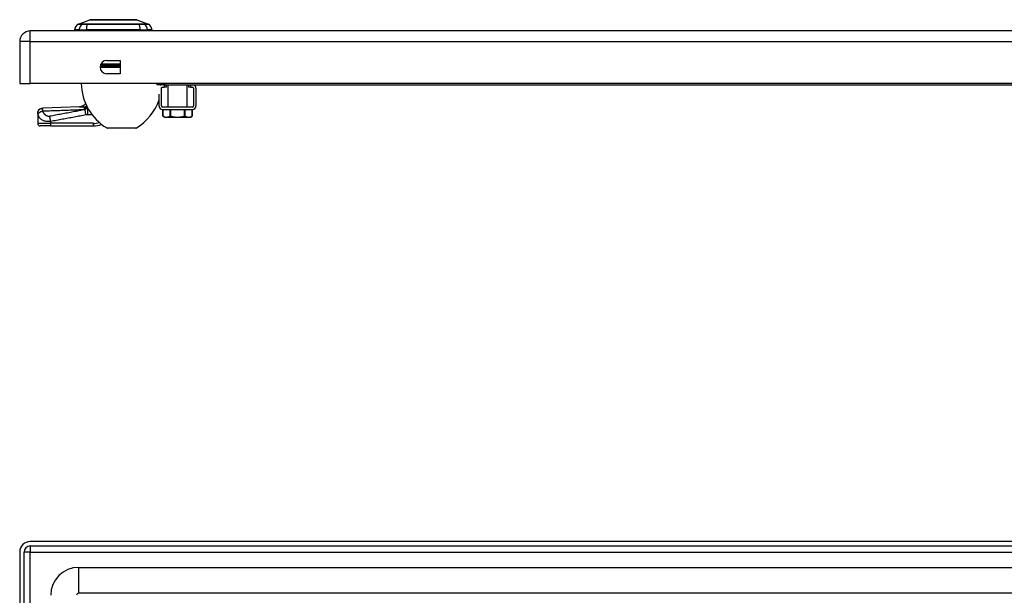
# Model space of a CAD drawing. Header units: inches. Extents: x 4 to 134, y 7 to 73.
# Tile 54 of 104: x 3.91 to 18.89, y 50.76 to 59.51. Entities that reach past the tile are written whole.
import ezdxf

# ---------------------------------------------------------------- set-up
doc = ezdxf.new("R2010")
doc.units = ezdxf.units.IN
doc.header["$MEASUREMENT"] = 0
doc.layers.add('Visible Edges(ANSI)', color=7, linetype='Continuous', lineweight=25)
doc.layers.add('Visible Tangent Edges(ANSI)', color=7, linetype='Continuous', lineweight=25)

msp = doc.modelspace()

# ---------------------------------------------------------------- linework, layer by layer
at = {"layer": 'Visible Edges(ANSI)'}
for p, q in [((4.804, 59.441), (4.978, 59.509)), ((5.692, 59.509), (5.866, 59.441)), ((27.668, 59.338), (4.072, 59.338)), ((4.813, 59.354), (4.745, 59.354)), ((4.813, 59.354), (4.924, 59.354)), ((5.747, 59.354), (4.924, 59.354)), ((5.747, 59.354), (5.858, 59.354)), ((5.926, 59.354), (5.858, 59.354)), ((3.911, 59.177), (3.911, 58.538)), ((5.236, 58.89), (5.439, 58.89)), ((5.439, 58.89), (5.439, 58.687)), ((5.439, 58.687), (5.236, 58.687)), ((3.911, 58.538), (4.072, 58.538)), ((27.668, 58.538), (4.072, 58.538)), ((6, 58.538), (6, 58.52)), ((6.125, 58.52), (6, 58.52)), ((6.067, 58.199), (6.067, 58.466)), ((6.085, 58.484), (6.108, 58.484)), ((6.147, 58.484), (6.108, 58.484)), ((6.125, 58.52), (25.615, 58.52)), ((6.147, 58.484), (6.147, 58.52)), ((6.168, 58.181), (6.168, 58.52)), ((6.457, 58.181), (6.457, 58.52)), ((6.477, 58.52), (6.477, 58.484)), ((6.517, 58.484), (6.477, 58.484)), ((6.517, 58.484), (6.539, 58.484)), ((6.557, 58.466), (6.557, 58.199)), ((6.593, 58.466), (6.593, 58.199)), ((6.031, 58.199), (6.031, 58.376)), ((6.539, 58.181), (6.085, 58.181)), ((6.085, 58.145), (6.539, 58.145)), ((6.089, 58.043), (6.089, 58.145)), ((6.535, 58.043), (6.535, 58.145)), ((4.186, 58.086), (4.186, 58.085)), ((4.186, 58.085), (4.186, 57.933)), ((6.116, 58.027), (6.089, 58.043)), ((6.116, 58.027), (6.143, 58.027)), ((6.143, 58.027), (6.312, 58.027)), ((6.312, 58.027), (6.482, 58.027)), ((6.482, 58.027), (6.508, 58.027)), ((6.508, 58.027), (6.535, 58.043)), ((4.383, 57.893), (4.225, 57.893)), ((4.383, 57.893), (5.032, 57.893)), ((5.678, 57.86), (5.245, 57.86)), ((27.668, 51.573), (4.072, 51.573)), ((3.911, 51.412), (3.911, 15.931)), ((3.979, 15.931), (3.979, 51.412)), ((4.072, 51.505), (27.668, 51.505)), ((4.808, 51.18), (26.932, 51.18)), ((26.932, 50.786), (4.808, 50.786))]:
    msp.add_line(p, q, dxfattribs=at)
at = {"layer": 'Visible Edges(ANSI)', "flags": 128}
for points in [[(5.69, 59.509), (5.69, 59.509), (5.689, 59.509), (5.687, 59.509), (5.684, 59.509), (5.68, 59.509), (5.675, 59.509), (5.67, 59.509), (5.663, 59.509), (5.656, 59.509), (5.648, 59.509), (5.64, 59.509), (5.63, 59.509), (5.62, 59.509), (5.61, 59.509), (5.598, 59.509), (5.586, 59.509), (5.574, 59.509), (5.561, 59.509), (5.547, 59.509), (5.533, 59.509), (5.518, 59.509), (5.503, 59.509), (5.487, 59.509), (5.471, 59.509), (5.455, 59.509), (5.438, 59.509), (5.422, 59.509), (5.405, 59.509), (5.387, 59.509), (5.37, 59.509), (5.353, 59.509), (5.335, 59.509), (5.318, 59.509), (5.3, 59.509), (5.283, 59.509), (5.266, 59.509), (5.249, 59.509), (5.232, 59.509), (5.215, 59.509), (5.199, 59.509), (5.183, 59.509), (5.167, 59.509), (5.152, 59.509), (5.137, 59.509), (5.123, 59.509), (5.11, 59.509), (5.096, 59.509), (5.084, 59.509), (5.072, 59.509), (5.061, 59.509), (5.05, 59.509), (5.04, 59.509), (5.031, 59.509), (5.022, 59.509), (5.014, 59.509), (5.007, 59.509), (5.001, 59.509), (4.995, 59.509), (4.991, 59.509), (4.987, 59.509), (4.984, 59.509), (4.982, 59.509), (4.981, 59.509), (4.98, 59.509)], [(4.186, 58.086), (4.187, 58.101), (4.192, 58.116), (4.199, 58.129), (4.208, 58.141), (4.22, 58.151), (4.233, 58.159), (4.248, 58.163), (4.263, 58.165)], [(4.819, 58.184), (4.541, 58.174), (4.263, 58.165)], [(4.916, 58.228), (4.904, 58.217), (4.89, 58.208), (4.876, 58.199), (4.862, 58.193), (4.849, 58.189), (4.837, 58.186), (4.827, 58.185), (4.819, 58.184)], [(6.092, 58.042), (6.092, 58.042), (6.091, 58.042), (6.091, 58.042), (6.091, 58.042), (6.091, 58.042), (6.091, 58.042), (6.091, 58.042), (6.09, 58.042), (6.09, 58.042), (6.09, 58.042), (6.09, 58.043), (6.09, 58.043), (6.09, 58.043), (6.09, 58.043), (6.09, 58.043), (6.089, 58.043), (6.089, 58.043), (6.089, 58.043), (6.089, 58.043), (6.089, 58.043), (6.089, 58.043), (6.089, 58.043), (6.089, 58.043), (6.089, 58.043)], [(6.092, 58.042), (6.094, 58.04), (6.096, 58.039), (6.099, 58.038), (6.101, 58.037), (6.103, 58.036), (6.105, 58.035), (6.107, 58.034), (6.11, 58.034), (6.112, 58.033), (6.114, 58.032), (6.116, 58.031), (6.118, 58.031), (6.12, 58.03), (6.122, 58.03), (6.124, 58.029), (6.126, 58.029), (6.128, 58.028), (6.13, 58.028), (6.132, 58.028), (6.134, 58.028), (6.136, 58.027), (6.139, 58.027), (6.141, 58.027), (6.143, 58.027)], [(6.143, 58.027), (6.145, 58.027), (6.147, 58.027), (6.149, 58.027), (6.151, 58.028), (6.153, 58.028), (6.155, 58.028), (6.157, 58.028), (6.159, 58.029), (6.161, 58.029), (6.163, 58.03), (6.165, 58.03), (6.167, 58.031), (6.169, 58.031), (6.172, 58.032), (6.174, 58.033), (6.176, 58.034), (6.178, 58.034), (6.18, 58.035), (6.182, 58.036), (6.185, 58.037), (6.187, 58.038), (6.189, 58.039), (6.191, 58.04), (6.194, 58.042)], [(6.211, 58.042), (6.21, 58.042), (6.209, 58.042), (6.208, 58.042), (6.207, 58.042), (6.206, 58.042), (6.205, 58.043), (6.205, 58.043), (6.204, 58.043), (6.203, 58.043), (6.202, 58.043), (6.201, 58.043), (6.201, 58.043), (6.2, 58.043), (6.199, 58.043), (6.199, 58.043), (6.198, 58.043), (6.197, 58.043), (6.197, 58.043), (6.196, 58.042), (6.195, 58.042), (6.195, 58.042), (6.194, 58.042), (6.194, 58.042), (6.194, 58.042)], [(6.211, 58.042), (6.215, 58.04), (6.22, 58.039), (6.224, 58.038), (6.229, 58.037), (6.233, 58.036), (6.237, 58.035), (6.242, 58.034), (6.246, 58.034), (6.25, 58.033), (6.254, 58.032), (6.259, 58.031), (6.263, 58.031), (6.267, 58.03), (6.271, 58.03), (6.275, 58.029), (6.279, 58.029), (6.284, 58.028), (6.288, 58.028), (6.292, 58.028), (6.296, 58.028), (6.3, 58.027), (6.304, 58.027), (6.308, 58.027), (6.312, 58.027)], [(6.312, 58.027), (6.316, 58.027), (6.321, 58.027), (6.325, 58.027), (6.329, 58.028), (6.333, 58.028), (6.337, 58.028), (6.341, 58.028), (6.345, 58.029), (6.349, 58.029), (6.353, 58.03), (6.358, 58.03), (6.362, 58.031), (6.366, 58.031), (6.37, 58.032), (6.374, 58.033), (6.379, 58.034), (6.383, 58.034), (6.387, 58.035), (6.392, 58.036), (6.396, 58.037), (6.4, 58.038), (6.405, 58.039), (6.409, 58.04), (6.414, 58.042)], [(6.431, 58.042), (6.431, 58.042), (6.43, 58.042), (6.43, 58.042), (6.429, 58.042), (6.429, 58.042), (6.428, 58.043), (6.427, 58.043), (6.427, 58.043), (6.426, 58.043), (6.425, 58.043), (6.425, 58.043), (6.424, 58.043), (6.423, 58.043), (6.422, 58.043), (6.422, 58.043), (6.421, 58.043), (6.42, 58.043), (6.419, 58.043), (6.418, 58.042), (6.417, 58.042), (6.417, 58.042), (6.416, 58.042), (6.415, 58.042), (6.414, 58.042)], [(6.431, 58.042), (6.433, 58.04), (6.436, 58.039), (6.438, 58.038), (6.44, 58.037), (6.442, 58.036), (6.444, 58.035), (6.447, 58.034), (6.449, 58.034), (6.451, 58.033), (6.453, 58.032), (6.455, 58.031), (6.457, 58.031), (6.459, 58.03), (6.461, 58.03), (6.463, 58.029), (6.465, 58.029), (6.468, 58.028), (6.47, 58.028), (6.472, 58.028), (6.474, 58.028), (6.476, 58.027), (6.478, 58.027), (6.48, 58.027), (6.482, 58.027)], [(6.482, 58.027), (6.484, 58.027), (6.486, 58.027), (6.488, 58.027), (6.49, 58.028), (6.492, 58.028), (6.494, 58.028), (6.496, 58.028), (6.498, 58.029), (6.5, 58.029), (6.502, 58.03), (6.505, 58.03), (6.507, 58.031), (6.509, 58.031), (6.511, 58.032), (6.513, 58.033), (6.515, 58.034), (6.517, 58.034), (6.519, 58.035), (6.522, 58.036), (6.524, 58.037), (6.526, 58.038), (6.528, 58.039), (6.53, 58.04), (6.533, 58.042)], [(6.535, 58.043), (6.535, 58.043), (6.535, 58.043), (6.535, 58.043), (6.535, 58.043), (6.535, 58.043), (6.535, 58.043), (6.535, 58.043), (6.535, 58.043), (6.535, 58.043), (6.535, 58.043), (6.535, 58.043), (6.535, 58.043), (6.535, 58.043), (6.535, 58.042), (6.534, 58.042), (6.534, 58.042), (6.534, 58.042), (6.534, 58.042), (6.534, 58.042), (6.534, 58.042), (6.533, 58.042), (6.533, 58.042), (6.533, 58.042), (6.533, 58.042)]]:
    msp.add_lwpolyline(points, dxfattribs=at)
at = {"layer": 'Visible Edges(ANSI)'}
for centre, radius, start, end in [((4.98, 59.504), 0.00492, 90.2088, 111.2505), ((5.69, 59.504), 0.00492, 68.7495, 89.7912), ((4.072, 59.177), 0.161, 90, 180), ((4.862, 59.338), 0.118, 119.7291, 172.0587), ((4.804, 59.362), 0.0394, 191.537, 216.8699), ((4.808, 59.432), 0.00984, 111.2505, 119.7291), ((5.863, 59.432), 0.00984, 60.2709, 68.7495), ((5.809, 59.338), 0.118, 7.9413, 60.2709), ((5.867, 59.362), 0.0394, 323.1301, 348.463), ((5.236, 58.788), 0.102, 90, 270), ((5.649, 58.548), 0.8, 180.6911, 238.9551), ((6.085, 58.466), 0.0538, 90, 131.2393), ((6.085, 58.466), 0.018, 90, 180), ((5.274, 58.548), 0.8, 352.7943, 354.8814), ((5.274, 58.548), 0.8, 357.9197, 358.0194), ((6.539, 58.466), 0.0539, 0, 90), ((6.539, 58.466), 0.018, 0, 90), ((5.274, 58.548), 0.8, 301.0449, 341.303), ((4.755, 58.343), 0.197, 322.7495, 324.729), ((6.085, 58.199), 0.0539, 180, 270), ((6.085, 58.199), 0.018, 180, 270), ((6.539, 58.199), 0.018, 270, 0), ((6.539, 58.199), 0.0539, 270, 0), ((4.225, 57.933), 0.0394, 180, 270), ((5.032, 58.208), 0.315, 270, 293.091), ((5.245, 57.876), 0.0156, 238.9551, 270), ((5.678, 57.876), 0.0156, 270, 301.0449), ((4.072, 51.412), 0.161, 90, 180), ((4.072, 51.412), 0.093, 90, 180), ((4.808, 50.755), 0.425, 90, 180), ((4.808, 50.755), 0.031, 90, 180)]:
    msp.add_arc(centre, radius, start, end, dxfattribs=at)
at = {"layer": 'Visible Tangent Edges(ANSI)'}
for p, q in [((4.804, 59.441), (4.978, 59.509)), ((4.072, 59.177), (4.072, 59.338)), ((4.87, 59.441), (4.87, 59.441)), ((4.943, 59.441), (4.943, 59.441)), ((5.728, 59.441), (5.727, 59.441)), ((5.801, 59.441), (5.801, 59.441)), ((4.072, 59.177), (3.911, 59.177)), ((4.072, 59.177), (27.668, 59.177)), ((4.072, 58.538), (4.072, 59.177)), ((5.134, 58.795), (5.439, 58.795)), ((5.439, 58.78), (5.134, 58.78)), ((5.138, 58.817), (5.438, 58.817)), ((5.438, 58.832), (5.144, 58.832)), ((6.108, 58.52), (6.108, 58.484)), ((6.125, 58.52), (6.125, 58.538)), ((6.517, 58.484), (6.517, 58.52)), ((4.92, 58.066), (4.906, 58.14)), ((4.941, 58.169), (4.941, 58.171)), ((4.941, 58.169), (4.945, 58.169)), ((4.949, 58.068), (4.949, 58.16)), ((6.092, 58.042), (6.092, 58.145)), ((6.194, 58.145), (6.194, 58.042)), ((6.211, 58.042), (6.211, 58.145)), ((6.414, 58.145), (6.414, 58.042)), ((6.431, 58.042), (6.431, 58.145)), ((6.533, 58.145), (6.533, 58.042)), ((4.949, 58.068), (5.009, 58.068)), ((4.186, 57.933), (4.383, 57.933)), ((4.383, 57.933), (4.383, 57.965)), ((4.383, 57.893), (4.383, 57.933)), ((5.032, 57.933), (4.383, 57.933)), ((5.032, 57.893), (5.032, 57.933)), ((5.237, 57.863), (5.686, 57.863)), ((4.072, 51.412), (3.979, 51.412)), ((4.072, 51.505), (4.072, 51.412)), ((4.072, 51.412), (27.668, 51.412)), ((4.072, 15.931), (4.072, 51.412)), ((4.808, 51.18), (4.808, 50.786))]:
    msp.add_line(p, q, dxfattribs=at)
at = {"layer": 'Visible Tangent Edges(ANSI)', "flags": 128}
for points in [[(4.978, 59.509), (4.979, 59.509), (4.979, 59.509), (4.98, 59.509), (4.981, 59.509), (4.982, 59.509), (4.984, 59.509), (4.986, 59.509), (4.988, 59.509), (4.99, 59.509), (4.993, 59.509), (4.996, 59.509), (5, 59.509), (5.003, 59.509), (5.007, 59.509), (5.011, 59.509), (5.016, 59.509), (5.021, 59.509), (5.026, 59.509), (5.031, 59.509), (5.036, 59.509), (5.042, 59.509), (5.048, 59.509), (5.054, 59.509), (5.061, 59.509)], [(5.061, 59.509), (5.062, 59.509), (5.064, 59.509), (5.066, 59.509), (5.068, 59.509), (5.07, 59.509), (5.072, 59.509), (5.074, 59.509), (5.075, 59.509), (5.077, 59.509), (5.079, 59.509), (5.081, 59.509), (5.083, 59.509), (5.085, 59.509), (5.087, 59.509), (5.089, 59.509), (5.091, 59.509), (5.093, 59.509), (5.095, 59.509), (5.097, 59.509), (5.099, 59.509), (5.101, 59.509), (5.103, 59.509), (5.106, 59.509), (5.108, 59.509)], [(5.108, 59.509), (5.124, 59.509), (5.141, 59.509), (5.158, 59.509), (5.177, 59.509), (5.195, 59.509), (5.214, 59.509), (5.234, 59.509), (5.254, 59.509), (5.274, 59.509), (5.294, 59.509), (5.315, 59.509), (5.335, 59.509), (5.356, 59.509), (5.377, 59.509), (5.397, 59.509), (5.417, 59.509), (5.437, 59.509), (5.457, 59.509), (5.476, 59.509), (5.494, 59.509), (5.512, 59.509), (5.53, 59.509), (5.547, 59.509), (5.563, 59.509)], [(5.563, 59.509), (5.565, 59.509), (5.567, 59.509), (5.569, 59.509), (5.571, 59.509), (5.573, 59.509), (5.575, 59.509), (5.577, 59.509), (5.579, 59.509), (5.582, 59.509), (5.584, 59.509), (5.585, 59.509), (5.587, 59.509), (5.589, 59.509), (5.591, 59.509), (5.593, 59.509), (5.595, 59.509), (5.597, 59.509), (5.599, 59.509), (5.601, 59.509), (5.603, 59.509), (5.605, 59.509), (5.606, 59.509), (5.608, 59.509), (5.61, 59.509)], [(5.61, 59.509), (5.616, 59.509), (5.623, 59.509), (5.628, 59.509), (5.634, 59.509), (5.64, 59.509), (5.645, 59.509), (5.65, 59.509), (5.655, 59.509), (5.659, 59.509), (5.663, 59.509), (5.667, 59.509), (5.671, 59.509), (5.674, 59.509), (5.677, 59.509), (5.68, 59.509), (5.683, 59.509), (5.685, 59.509), (5.687, 59.509), (5.688, 59.509), (5.69, 59.509), (5.691, 59.509), (5.692, 59.509), (5.692, 59.509), (5.692, 59.509)], [(4.803, 59.44), (4.803, 59.44), (4.804, 59.44), (4.804, 59.44), (4.805, 59.44), (4.806, 59.44), (4.807, 59.44), (4.809, 59.44), (4.81, 59.44), (4.812, 59.44), (4.814, 59.44), (4.817, 59.44), (4.819, 59.44), (4.822, 59.44), (4.825, 59.44), (4.829, 59.44), (4.832, 59.44), (4.836, 59.44), (4.84, 59.44), (4.844, 59.44), (4.848, 59.44), (4.853, 59.44), (4.857, 59.44), (4.863, 59.44), (4.868, 59.44)], [(4.87, 59.441), (4.864, 59.441), (4.859, 59.441), (4.855, 59.441), (4.85, 59.441), (4.846, 59.441), (4.841, 59.441), (4.837, 59.441), (4.834, 59.441), (4.83, 59.441), (4.827, 59.441), (4.824, 59.441), (4.821, 59.441), (4.818, 59.441), (4.816, 59.441), (4.814, 59.441), (4.812, 59.441), (4.81, 59.441), (4.809, 59.441), (4.807, 59.441), (4.806, 59.441), (4.805, 59.441), (4.805, 59.441), (4.805, 59.441), (4.804, 59.441)], [(4.868, 59.44), (4.869, 59.44), (4.871, 59.44), (4.873, 59.44), (4.875, 59.44), (4.877, 59.44), (4.879, 59.44), (4.882, 59.44), (4.884, 59.44), (4.887, 59.44), (4.89, 59.44), (4.893, 59.44), (4.896, 59.44), (4.899, 59.44), (4.903, 59.44), (4.906, 59.44), (4.91, 59.44), (4.914, 59.44), (4.918, 59.44), (4.921, 59.44), (4.925, 59.44), (4.93, 59.44), (4.934, 59.44), (4.938, 59.44), (4.942, 59.44)], [(4.943, 59.441), (4.939, 59.441), (4.935, 59.441), (4.931, 59.441), (4.927, 59.441), (4.923, 59.441), (4.919, 59.441), (4.915, 59.441), (4.911, 59.441), (4.908, 59.441), (4.904, 59.441), (4.901, 59.441), (4.898, 59.441), (4.895, 59.441), (4.892, 59.441), (4.889, 59.441), (4.886, 59.441), (4.884, 59.441), (4.881, 59.441), (4.879, 59.441), (4.877, 59.441), (4.875, 59.441), (4.873, 59.441), (4.871, 59.441), (4.87, 59.441)], [(4.942, 59.44), (4.974, 59.44), (5.006, 59.44), (5.038, 59.44), (5.071, 59.44), (5.104, 59.44), (5.136, 59.44), (5.17, 59.44), (5.203, 59.44), (5.236, 59.44), (5.269, 59.44), (5.303, 59.44), (5.336, 59.44), (5.369, 59.44), (5.403, 59.44), (5.436, 59.44), (5.469, 59.44), (5.502, 59.44), (5.535, 59.44), (5.568, 59.44), (5.6, 59.44), (5.633, 59.44), (5.665, 59.44), (5.697, 59.44), (5.728, 59.44)], [(5.727, 59.441), (5.696, 59.441), (5.664, 59.441), (5.632, 59.441), (5.6, 59.441), (5.567, 59.441), (5.534, 59.441), (5.502, 59.441), (5.469, 59.441), (5.436, 59.441), (5.402, 59.441), (5.369, 59.441), (5.336, 59.441), (5.303, 59.441), (5.27, 59.441), (5.236, 59.441), (5.203, 59.441), (5.17, 59.441), (5.137, 59.441), (5.104, 59.441), (5.071, 59.441), (5.039, 59.441), (5.007, 59.441), (4.975, 59.441), (4.943, 59.441)], [(5.801, 59.441), (5.799, 59.441), (5.798, 59.441), (5.796, 59.441), (5.794, 59.441), (5.792, 59.441), (5.789, 59.441), (5.787, 59.441), (5.784, 59.441), (5.782, 59.441), (5.779, 59.441), (5.776, 59.441), (5.773, 59.441), (5.769, 59.441), (5.766, 59.441), (5.763, 59.441), (5.759, 59.441), (5.756, 59.441), (5.752, 59.441), (5.748, 59.441), (5.744, 59.441), (5.74, 59.441), (5.736, 59.441), (5.732, 59.441), (5.728, 59.441)], [(5.728, 59.44), (5.733, 59.44), (5.737, 59.44), (5.741, 59.44), (5.745, 59.44), (5.749, 59.44), (5.753, 59.44), (5.757, 59.44), (5.761, 59.44), (5.764, 59.44), (5.768, 59.44), (5.771, 59.44), (5.774, 59.44), (5.778, 59.44), (5.781, 59.44), (5.783, 59.44), (5.786, 59.44), (5.789, 59.44), (5.791, 59.44), (5.794, 59.44), (5.796, 59.44), (5.798, 59.44), (5.8, 59.44), (5.801, 59.44), (5.803, 59.44)], [(5.866, 59.441), (5.866, 59.441), (5.866, 59.441), (5.865, 59.441), (5.864, 59.441), (5.863, 59.441), (5.862, 59.441), (5.861, 59.441), (5.859, 59.441), (5.857, 59.441), (5.855, 59.441), (5.852, 59.441), (5.85, 59.441), (5.847, 59.441), (5.844, 59.441), (5.84, 59.441), (5.837, 59.441), (5.833, 59.441), (5.829, 59.441), (5.825, 59.441), (5.821, 59.441), (5.816, 59.441), (5.811, 59.441), (5.806, 59.441), (5.801, 59.441)], [(5.803, 59.44), (5.808, 59.44), (5.813, 59.44), (5.818, 59.44), (5.822, 59.44), (5.827, 59.44), (5.831, 59.44), (5.835, 59.44), (5.839, 59.44), (5.842, 59.44), (5.845, 59.44), (5.848, 59.44), (5.851, 59.44), (5.854, 59.44), (5.856, 59.44), (5.858, 59.44), (5.86, 59.44), (5.862, 59.44), (5.863, 59.44), (5.865, 59.44), (5.866, 59.44), (5.866, 59.44), (5.867, 59.44), (5.867, 59.44), (5.867, 59.44)], [(4.186, 58.085), (4.186, 58.089), (4.186, 58.094), (4.187, 58.099), (4.188, 58.103), (4.189, 58.108), (4.191, 58.113), (4.193, 58.117), (4.195, 58.122), (4.198, 58.126), (4.201, 58.131), (4.204, 58.135), (4.208, 58.139), (4.212, 58.142), (4.216, 58.146), (4.22, 58.149), (4.224, 58.152), (4.229, 58.154), (4.233, 58.157), (4.238, 58.159), (4.243, 58.16), (4.248, 58.161), (4.252, 58.162), (4.257, 58.163), (4.262, 58.164)], [(4.189, 58.069), (4.19, 58.072), (4.191, 58.074), (4.192, 58.077), (4.194, 58.079), (4.195, 58.082), (4.197, 58.084), (4.199, 58.087), (4.202, 58.09), (4.204, 58.092), (4.207, 58.095), (4.21, 58.097), (4.214, 58.1), (4.217, 58.102), (4.221, 58.105), (4.225, 58.107), (4.228, 58.109), (4.232, 58.111), (4.236, 58.113), (4.241, 58.115), (4.245, 58.117), (4.249, 58.118), (4.253, 58.12), (4.257, 58.121), (4.261, 58.122)], [(4.261, 58.122), (4.261, 58.125), (4.261, 58.127), (4.261, 58.13), (4.261, 58.132), (4.261, 58.134), (4.261, 58.136), (4.261, 58.139), (4.261, 58.141), (4.26, 58.142), (4.26, 58.144), (4.26, 58.146), (4.26, 58.148), (4.26, 58.15), (4.26, 58.152), (4.261, 58.153), (4.261, 58.155), (4.261, 58.156), (4.261, 58.158), (4.261, 58.159), (4.261, 58.16), (4.261, 58.161), (4.261, 58.162), (4.261, 58.163), (4.262, 58.164)], [(4.261, 58.122), (4.287, 58.123), (4.314, 58.124), (4.34, 58.124), (4.366, 58.125), (4.392, 58.126), (4.418, 58.127), (4.444, 58.128), (4.47, 58.129), (4.496, 58.129), (4.523, 58.13), (4.549, 58.131), (4.575, 58.132), (4.601, 58.133), (4.627, 58.134), (4.653, 58.135), (4.679, 58.136), (4.705, 58.137), (4.732, 58.138), (4.758, 58.139), (4.784, 58.14), (4.81, 58.141), (4.836, 58.142), (4.862, 58.143), (4.888, 58.144)], [(4.369, 58.04), (4.361, 58.039), (4.354, 58.038), (4.347, 58.039), (4.34, 58.04), (4.334, 58.042), (4.328, 58.044), (4.322, 58.047), (4.316, 58.05), (4.311, 58.053), (4.306, 58.057), (4.302, 58.061), (4.298, 58.065), (4.294, 58.069), (4.29, 58.073), (4.286, 58.078), (4.282, 58.082), (4.279, 58.087), (4.276, 58.092), (4.273, 58.096), (4.27, 58.101), (4.268, 58.106), (4.265, 58.112), (4.263, 58.117), (4.261, 58.122)], [(4.262, 58.164), (4.262, 58.164), (4.262, 58.164), (4.262, 58.164), (4.262, 58.164), (4.262, 58.164), (4.262, 58.164), (4.262, 58.164), (4.262, 58.165), (4.262, 58.165), (4.262, 58.165), (4.262, 58.165), (4.262, 58.165), (4.262, 58.165), (4.262, 58.165), (4.262, 58.165), (4.262, 58.165), (4.263, 58.165), (4.263, 58.165), (4.263, 58.165), (4.263, 58.165), (4.263, 58.165), (4.263, 58.165), (4.263, 58.165), (4.263, 58.165)], [(4.906, 58.14), (4.884, 58.136), (4.861, 58.132), (4.839, 58.128), (4.817, 58.124), (4.794, 58.119), (4.772, 58.115), (4.749, 58.111), (4.727, 58.107), (4.705, 58.103), (4.682, 58.098), (4.66, 58.094), (4.637, 58.09), (4.615, 58.086), (4.593, 58.082), (4.57, 58.078), (4.548, 58.073), (4.525, 58.069), (4.503, 58.065), (4.481, 58.061), (4.458, 58.057), (4.436, 58.052), (4.413, 58.048), (4.391, 58.044), (4.369, 58.04)], [(4.819, 58.184), (4.822, 58.184), (4.824, 58.184), (4.827, 58.184), (4.83, 58.184), (4.833, 58.184), (4.836, 58.184), (4.839, 58.184), (4.842, 58.184), (4.845, 58.184), (4.848, 58.184), (4.851, 58.184), (4.854, 58.184), (4.857, 58.184), (4.86, 58.184), (4.863, 58.183), (4.867, 58.183), (4.87, 58.183), (4.873, 58.183), (4.876, 58.183), (4.88, 58.182), (4.883, 58.182), (4.887, 58.182), (4.89, 58.181), (4.893, 58.181)], [(4.888, 58.144), (4.891, 58.145), (4.893, 58.146), (4.895, 58.147), (4.897, 58.148), (4.899, 58.149), (4.901, 58.15), (4.903, 58.152), (4.905, 58.153), (4.907, 58.154), (4.91, 58.155), (4.912, 58.156), (4.914, 58.157), (4.916, 58.158), (4.918, 58.159), (4.92, 58.16), (4.923, 58.161), (4.925, 58.162), (4.927, 58.163), (4.929, 58.164), (4.932, 58.165), (4.934, 58.166), (4.936, 58.167), (4.939, 58.168), (4.941, 58.169)], [(4.893, 58.181), (4.896, 58.181), (4.898, 58.181), (4.9, 58.18), (4.902, 58.18), (4.904, 58.18), (4.906, 58.179), (4.908, 58.179), (4.91, 58.179), (4.912, 58.178), (4.914, 58.178), (4.916, 58.177), (4.918, 58.177), (4.92, 58.177), (4.922, 58.176), (4.924, 58.176), (4.926, 58.175), (4.928, 58.175), (4.93, 58.174), (4.932, 58.174), (4.934, 58.173), (4.936, 58.173), (4.937, 58.172), (4.939, 58.172), (4.941, 58.171)], [(4.947, 58.165), (4.945, 58.164), (4.943, 58.164), (4.942, 58.163), (4.94, 58.162), (4.938, 58.161), (4.937, 58.16), (4.935, 58.16), (4.933, 58.159), (4.932, 58.158), (4.93, 58.157), (4.928, 58.156), (4.926, 58.155), (4.925, 58.154), (4.923, 58.153), (4.921, 58.152), (4.92, 58.151), (4.918, 58.149), (4.916, 58.148), (4.915, 58.147), (4.913, 58.146), (4.911, 58.144), (4.91, 58.143), (4.908, 58.142), (4.906, 58.14)], [(4.941, 58.171), (4.941, 58.171), (4.941, 58.171), (4.941, 58.171), (4.941, 58.171), (4.942, 58.171), (4.942, 58.171), (4.942, 58.171), (4.942, 58.171), (4.942, 58.171), (4.942, 58.171), (4.942, 58.171), (4.942, 58.171), (4.942, 58.171), (4.943, 58.171), (4.943, 58.171), (4.943, 58.171), (4.943, 58.171), (4.943, 58.171), (4.943, 58.171), (4.943, 58.171), (4.943, 58.171), (4.943, 58.171), (4.944, 58.171), (4.944, 58.171)], [(4.186, 58.085), (4.186, 58.085), (4.186, 58.084), (4.186, 58.084), (4.186, 58.083), (4.186, 58.083), (4.186, 58.082), (4.186, 58.082), (4.186, 58.081), (4.186, 58.081), (4.187, 58.08), (4.187, 58.079), (4.187, 58.079), (4.187, 58.078), (4.187, 58.077), (4.187, 58.077), (4.188, 58.076), (4.188, 58.075), (4.188, 58.074), (4.188, 58.074), (4.188, 58.073), (4.189, 58.072), (4.189, 58.071), (4.189, 58.07), (4.189, 58.069)], [(4.189, 58.069), (4.191, 58.063), (4.192, 58.057), (4.194, 58.051), (4.196, 58.045), (4.199, 58.039), (4.202, 58.033), (4.205, 58.027), (4.209, 58.021), (4.213, 58.016), (4.218, 58.01), (4.223, 58.005), (4.229, 57.999), (4.236, 57.994), (4.243, 57.989), (4.252, 57.985), (4.262, 57.98), (4.272, 57.976), (4.285, 57.973), (4.298, 57.97), (4.313, 57.967), (4.329, 57.965), (4.347, 57.965), (4.365, 57.965), (4.383, 57.965)], [(4.383, 57.965), (4.382, 57.969), (4.381, 57.972), (4.381, 57.975), (4.38, 57.979), (4.38, 57.982), (4.379, 57.985), (4.378, 57.989), (4.378, 57.992), (4.377, 57.995), (4.377, 57.999), (4.376, 58.002), (4.375, 58.005), (4.375, 58.008), (4.374, 58.011), (4.374, 58.014), (4.373, 58.017), (4.372, 58.02), (4.372, 58.023), (4.371, 58.026), (4.371, 58.029), (4.37, 58.032), (4.37, 58.035), (4.369, 58.037), (4.369, 58.04)], [(4.383, 57.965), (4.405, 57.969), (4.427, 57.974), (4.45, 57.978), (4.472, 57.982), (4.495, 57.986), (4.517, 57.99), (4.539, 57.995), (4.562, 57.999), (4.584, 58.003), (4.606, 58.007), (4.629, 58.011), (4.651, 58.016), (4.674, 58.02), (4.696, 58.024), (4.718, 58.028), (4.741, 58.032), (4.763, 58.036), (4.786, 58.041), (4.808, 58.045), (4.83, 58.049), (4.853, 58.053), (4.875, 58.057), (4.898, 58.062), (4.92, 58.066)], [(4.92, 58.066), (4.921, 58.066), (4.923, 58.066), (4.924, 58.066), (4.925, 58.067), (4.926, 58.067), (4.927, 58.067), (4.929, 58.067), (4.93, 58.067), (4.931, 58.067), (4.932, 58.067), (4.933, 58.068), (4.935, 58.068), (4.936, 58.068), (4.937, 58.068), (4.938, 58.068), (4.939, 58.068), (4.941, 58.068), (4.942, 58.068), (4.943, 58.068), (4.944, 58.068), (4.946, 58.068), (4.947, 58.068), (4.948, 58.068), (4.949, 58.068)]]:
    msp.add_lwpolyline(points, dxfattribs=at)
at = {"layer": 'Visible Tangent Edges(ANSI)'}
for centre, radius, start, end in [((4.98, 59.504), 0.00492, 90.2088, 111.2505), ((5.032, 58.208), 0.276, 270, 288.8047)]:
    msp.add_arc(centre, radius, start, end, dxfattribs=at)
for centre, major_axis, ratio, start_param, end_param in [((4.924, 59.338), (0, 0.118), 0.946806, 0.522838, 1.432195), ((4.872, 59.432), (0.00009, 0.00984), 0.948405, 0.290838, 0.531485), ((4.961, 59.338), (0, 0.118), 0.321806, 0.522838, 1.432195), ((4.944, 59.432), (-0.00003, 0.00984), 0.317047, 0.281217, 0.521863), ((5.727, 59.432), (0.00003, 0.00984), 0.317047, 5.761322, 6.001968), ((5.709, 59.338), (0, 0.118), 0.321806, 4.850991, 5.760348), ((5.798, 59.432), (-0.00009, 0.00984), 0.948405, 5.751701, 5.992347), ((5.747, 59.338), (0, -0.118), 0.946806, 1.709398, 2.618755), ((4.902, 58.069), (-0.005, 0.118), 0.119705, 0.32039, 0.882192), ((1.41, 57.773), (3.673, 0.28), 0.09119, 0.304696, 0.320055), ((4.879, 58.368), (0.063, 0.186), 0.76978, 3.653505, 3.890928), ((4.941, 58.339), (-0.096, -0.172), 0.627605, 0.730588, 0.743641), ((1.429, 57.674), (3.672, 0.383), 0.123492, 0.279848, 0.284)]:
    msp.add_ellipse(centre, major_axis=major_axis, ratio=ratio, start_param=start_param, end_param=end_param, dxfattribs=at)

doc.saveas('drawing.dxf')
